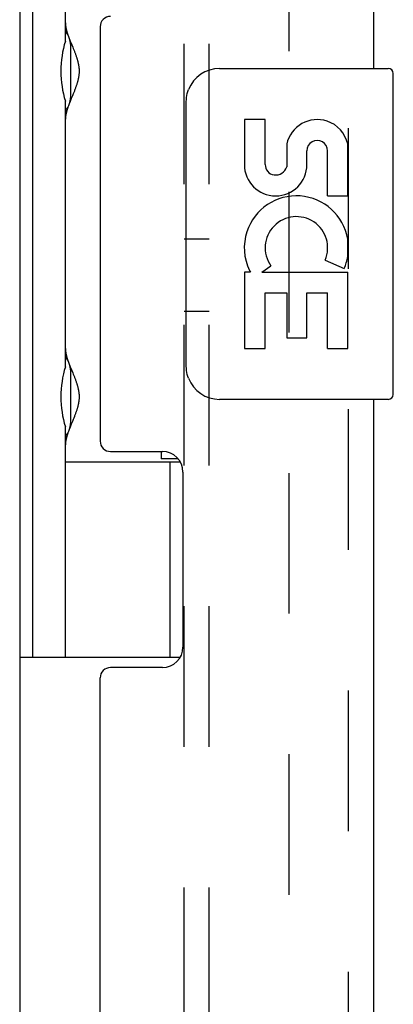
# Model space of a CAD drawing. Header units: inches. Extents: x 0 to 77.3, y 0 to 50.
# Tile 27 of 60: x 47.4 to 48.5, y 25.5 to 28.5. Entities that reach past the tile are written whole.
import ezdxf

# ---------------------------------------------------------------- set-up
doc = ezdxf.new("R2010")
doc.units = ezdxf.units.IN
doc.header["$LTSCALE"] = 4.25
doc.header["$MEASUREMENT"] = 0
doc.linetypes.add('HIDDEN', pattern=[0.2, 0.1, -0.1])
doc.layers.get('0').update_dxf_attribs({"linetype": 'CONTINUOUS'})
for name, color, linetype in [('DEFAULT_2', 8, 'HIDDEN'), ('REAR_DOOR', 7, 'CONTINUOUS'), ('SUBPANEL', 7, 'CONTINUOUS')]:
    doc.layers.add(name, color=color, linetype=linetype)

msp = doc.modelspace()

# ---------------------------------------------------------------- linework, layer by layer
at = {"color": 3, "linetype": 'Continuous'}
msp.add_line((47.372926, 29.61736), (47.372926, 20.02136), dxfattribs=at)
at = {"color": 7, "linetype": 'Continuous'}
for p, q in [((47.412296, 26.53983), (47.412296, 29.098885)), ((47.510721, 28.402065), (47.510721, 29.098885)), ((47.525628, 28.401988), (47.527145, 28.3982)), ((47.527145, 28.3982), (47.53285, 28.38417)), ((47.527481, 28.241484), (47.527481, 28.381484)), ((47.53285, 28.38417), (47.53454, 28.379998)), ((47.53454, 28.379998), (47.536226, 28.37579)), ((47.53454, 28.242969), (47.53201, 28.236734)), ((47.536226, 28.247178), (47.53454, 28.242969)), ((47.537883, 28.251379), (47.536226, 28.247178)), ((47.510721, 27.417813), (47.510721, 28.220902)), ((47.524893, 28.219127), (47.523891, 28.216573)), ((47.526379, 28.222859), (47.524893, 28.219127)), ((47.528723, 28.228666), (47.526379, 28.222859)), ((47.53201, 28.236734), (47.528723, 28.228666)), ((47.525628, 27.417736), (47.527145, 27.413948)), ((47.527145, 27.413948), (47.53285, 27.399918)), ((47.527481, 27.257232), (47.527481, 27.397232)), ((47.53285, 27.399918), (47.53454, 27.395746)), ((47.53454, 27.395746), (47.536226, 27.391538)), ((47.536226, 27.262926), (47.53454, 27.258717)), ((47.537883, 27.267127), (47.536226, 27.262926)), ((47.510721, 26.53983), (47.510721, 27.23665)), ((47.524893, 27.234875), (47.523891, 27.232321)), ((47.526379, 27.238607), (47.524893, 27.234875)), ((47.528723, 27.244414), (47.526379, 27.238607)), ((47.53201, 27.252482), (47.528723, 27.244414)), ((47.53454, 27.258717), (47.53201, 27.252482)), ((47.799647, 27.16186), (47.799647, 27.13936)), ((47.510721, 27.130381), (47.857814, 27.130381)), ((47.851633, 27.13936), (47.799647, 27.13936)), ((47.825682, 27.130381), (47.825682, 26.53983)), ((47.372926, 26.53983), (47.857519, 26.53983))]:
    msp.add_line(p, q, dxfattribs=at)
for points in [[(47.510721, 28.457107), (47.510729, 28.456194), (47.510753, 28.455263), (47.510793, 28.454314), (47.510849, 28.453348), (47.510922, 28.452363), (47.511012, 28.45136), (47.511118, 28.450337), (47.511241, 28.449296), (47.511381, 28.448235), (47.511538, 28.447154), (47.511713, 28.446053), (47.511905, 28.444932), (47.512115, 28.443789), (47.512343, 28.442626), (47.512589, 28.44144), (47.512853, 28.440233), (47.513135, 28.439004), (47.513436, 28.437753), (47.513756, 28.436479), (47.514094, 28.435181), (47.514451, 28.43386), (47.514827, 28.432515), (47.515223, 28.431146), (47.515637, 28.429751), (47.516071, 28.428331), (47.516525, 28.426886), (47.516998, 28.425415), (47.51749, 28.423918), (47.518002, 28.422395), (47.518533, 28.420845), (47.518999, 28.419511)], [(47.523891, 28.406394), (47.524176, 28.405664), (47.525628, 28.401988)], [(47.536226, 28.37579), (47.537883, 28.371589), (47.538692, 28.369503), (47.539486, 28.367432), (47.540262, 28.365378), (47.541018, 28.363345), (47.541753, 28.361337), (47.542463, 28.359356), (47.543148, 28.357405), (47.543806, 28.355488), (47.544436, 28.353608), (47.545037, 28.351766), (47.545609, 28.349965), (47.546152, 28.348201), (47.546667, 28.346476), (47.547154, 28.344786), (47.547614, 28.343133), (47.548047, 28.341514), (47.548455, 28.339927), (47.548838, 28.338372), (47.549196, 28.336847), (47.549531, 28.335352), (47.549843, 28.333884), (47.550133, 28.332441), (47.550402, 28.33102), (47.55065, 28.329621), (47.550879, 28.32824), (47.551088, 28.326876), (47.551279, 28.325531), (47.551451, 28.324201), (47.551605, 28.322887), (47.551741, 28.321587), (47.551861, 28.320299), (47.551964, 28.319022), (47.55205, 28.317754), (47.55212, 28.316493), (47.552175, 28.315236), (47.552214, 28.313983), (47.552237, 28.312733), (47.552245, 28.311484), (47.552237, 28.310235), (47.552214, 28.308984), (47.552175, 28.307732), (47.55212, 28.306475), (47.55205, 28.305214), (47.551964, 28.303945), (47.551861, 28.302668), (47.551741, 28.301381), (47.551605, 28.30008), (47.551451, 28.298766), (47.551279, 28.297437), (47.551088, 28.296091), (47.550879, 28.294728), (47.55065, 28.293347), (47.550402, 28.291947), (47.550133, 28.290527), (47.549843, 28.289084), (47.549531, 28.287616), (47.549196, 28.28612), (47.548838, 28.284595), (47.548455, 28.28304), (47.548048, 28.281454), (47.547614, 28.279835), (47.547154, 28.278181), (47.546667, 28.276492), (47.546152, 28.274766), (47.545609, 28.273003), (47.545037, 28.271201), (47.544436, 28.269359), (47.543806, 28.26748), (47.543148, 28.265563), (47.542463, 28.263612), (47.541753, 28.261631), (47.541019, 28.259623), (47.540262, 28.25759), (47.539486, 28.255536), (47.538692, 28.253464), (47.537883, 28.251379)], [(47.518999, 28.203456), (47.518533, 28.202122), (47.518002, 28.200572), (47.51749, 28.199049), (47.516998, 28.197552), (47.516525, 28.196081), (47.516071, 28.194636), (47.515637, 28.193216), (47.515223, 28.191822), (47.514827, 28.190452), (47.514451, 28.189107), (47.514094, 28.187786), (47.513756, 28.186489), (47.513436, 28.185215), (47.513135, 28.183963), (47.512853, 28.182734), (47.512589, 28.181527), (47.512343, 28.180342), (47.512115, 28.179178), (47.511905, 28.178036), (47.511713, 28.176914), (47.511538, 28.175813), (47.511381, 28.174732), (47.511241, 28.173671), (47.511118, 28.17263), (47.511012, 28.171608), (47.510922, 28.170604), (47.510849, 28.16962), (47.510793, 28.168653), (47.510753, 28.167705), (47.510729, 28.166773), (47.510721, 28.16586)], [(47.510721, 27.472855), (47.510729, 27.471942), (47.510753, 27.471011), (47.510793, 27.470062), (47.510849, 27.469096), (47.510922, 27.468111), (47.511012, 27.467108), (47.511118, 27.466086), (47.511241, 27.465044), (47.511381, 27.463983), (47.511538, 27.462902), (47.511713, 27.461801), (47.511905, 27.46068), (47.512115, 27.459537), (47.512343, 27.458374), (47.512589, 27.457188), (47.512853, 27.455981), (47.513135, 27.454752), (47.513436, 27.453501), (47.513756, 27.452227), (47.514094, 27.450929), (47.514451, 27.449608), (47.514827, 27.448263), (47.515223, 27.446894), (47.515637, 27.445499), (47.516071, 27.444079), (47.516525, 27.442634), (47.516998, 27.441163), (47.51749, 27.439666), (47.518002, 27.438143), (47.518533, 27.436593), (47.518999, 27.435259)], [(47.523891, 27.422142), (47.524176, 27.421412), (47.525628, 27.417736)], [(47.536226, 27.391538), (47.537883, 27.387337), (47.538692, 27.385251), (47.539486, 27.38318), (47.540262, 27.381126), (47.541018, 27.379093), (47.541753, 27.377085), (47.542463, 27.375104), (47.543148, 27.373153), (47.543806, 27.371236), (47.544436, 27.369356), (47.545037, 27.367514), (47.545609, 27.365713), (47.546152, 27.363949), (47.546667, 27.362224), (47.547154, 27.360534), (47.547614, 27.358881), (47.548047, 27.357262), (47.548455, 27.355675), (47.548838, 27.35412), (47.549196, 27.352596), (47.549531, 27.3511), (47.549843, 27.349632), (47.550133, 27.348189), (47.550402, 27.346768), (47.55065, 27.345369), (47.550879, 27.343988), (47.551088, 27.342625), (47.551279, 27.341279), (47.551451, 27.339949), (47.551605, 27.338635), (47.551741, 27.337335), (47.551861, 27.336047), (47.551964, 27.33477), (47.55205, 27.333502), (47.55212, 27.332241), (47.552175, 27.330984), (47.552214, 27.329731), (47.552237, 27.328481), (47.552245, 27.327232), (47.552237, 27.325983), (47.552214, 27.324732), (47.552175, 27.32348), (47.55212, 27.322223), (47.55205, 27.320962), (47.551964, 27.319693), (47.551861, 27.318416), (47.551741, 27.317129), (47.551605, 27.315829), (47.551451, 27.314514), (47.551279, 27.313185), (47.551088, 27.311839), (47.550879, 27.310476), (47.55065, 27.309095), (47.550402, 27.307695), (47.550133, 27.306275), (47.549843, 27.304832), (47.549531, 27.303364), (47.549196, 27.301868), (47.548838, 27.300343), (47.548455, 27.298788), (47.548048, 27.297202), (47.547614, 27.295583), (47.547154, 27.293929), (47.546667, 27.29224), (47.546152, 27.290514), (47.545609, 27.288751), (47.545037, 27.286949), (47.544436, 27.285107), (47.543806, 27.283228), (47.543148, 27.281311), (47.542463, 27.27936), (47.541753, 27.277379), (47.541019, 27.275371), (47.540262, 27.273338), (47.539486, 27.271284), (47.538692, 27.269212), (47.537883, 27.267127)], [(47.518999, 27.219204), (47.518533, 27.21787), (47.518002, 27.216321), (47.51749, 27.214797), (47.516998, 27.2133), (47.516525, 27.211829), (47.516071, 27.210384), (47.515637, 27.208964), (47.515223, 27.20757), (47.514827, 27.2062), (47.514451, 27.204855), (47.514094, 27.203534), (47.513756, 27.202237), (47.513436, 27.200963), (47.513135, 27.199711), (47.512853, 27.198482), (47.512589, 27.197275), (47.512343, 27.19609), (47.512115, 27.194926), (47.511905, 27.193784), (47.511713, 27.192662), (47.511538, 27.191561), (47.511381, 27.19048), (47.511241, 27.189419), (47.511118, 27.188378), (47.511012, 27.187356), (47.510922, 27.186352), (47.510849, 27.185368), (47.510793, 27.184401), (47.510753, 27.183453), (47.510729, 27.182522), (47.510721, 27.181608)]]:
    msp.add_lwpolyline(points, dxfattribs=at)
for centre, start, end in [((47.437481, 28.381484), 0, 35.468209), ((47.437481, 28.241484), 324.531791, 360), ((47.437481, 27.397232), 0, 35.468209), ((47.437481, 27.257232), 324.531791, 360)]:
    msp.add_arc(centre, 0.09, start, end, dxfattribs=at)
for centre in [(47.605504, 28.311484), (47.605504, 27.327232)]:
    msp.add_ellipse(centre, major_axis=(0, 0.1875), ratio=0.57735027, start_param=1.06660179, end_param=2.07499086, dxfattribs=at)
at = {"layer": 'DEFAULT_2', "color": 8, "linetype": 'HIDDEN'}
msp.add_line((48.185434, 29.646782), (48.185434, 19.991938), dxfattribs=at)
at = {"layer": 'REAR_DOOR', "color": 8, "linetype": 'HIDDEN'}
msp.add_line((48.365847, 19.21436), (48.365847, 30.42436), dxfattribs=at)
at = {"layer": 'REAR_DOOR', "color": 3, "linetype": 'Continuous'}
for p, q in [((48.440847, 30.42436), (48.440847, 28.31936)), ((47.615847, 28.44586), (47.615847, 27.19286)), ((48.440847, 27.31936), (48.440847, 22.31936)), ((47.646847, 27.16186), (47.803847, 27.16186)), ((47.865847, 27.09986), (47.865847, 26.57086)), ((47.803847, 26.50886), (47.646847, 26.50886)), ((47.615847, 23.16086), (47.615847, 26.47786))]:
    msp.add_line(p, q, dxfattribs=at)
at = {"layer": 'REAR_DOOR', "color": 7, "linetype": 'Continuous'}
for p, q in [((47.975847, 28.31936), (48.485847, 28.31936)), ((48.500847, 27.33436), (48.500847, 28.30436)), ((47.87594, 27.41936), (47.87594, 28.21936)), ((48.051179, 28.165158), (48.051179, 28.02884)), ((48.114053, 28.165158), (48.051179, 28.165158)), ((48.114053, 28.02884), (48.114053, 28.165158)), ((48.179173, 28.091399), (48.179221, 28.022391)), ((48.239817, 28.02884), (48.239782, 28.070826)), ((48.302672, 27.934535), (48.302672, 28.070853)), ((48.363297, 27.934535), (48.363297, 28.091334)), ((48.302672, 27.934535), (48.363297, 27.934535)), ((48.363297, 27.750866), (48.363297, 27.803851)), ((48.29492, 27.739895), (48.352615, 27.714924)), ((48.103832, 27.70392), (48.131205, 27.723108)), ((48.069385, 27.70392), (48.051179, 27.70392)), ((48.051179, 27.70392), (48.051179, 27.473549)), ((48.103832, 27.70392), (48.363297, 27.70392)), ((48.363297, 27.473549), (48.363297, 27.70392)), ((48.114053, 27.641046), (48.179187, 27.641046)), ((48.114053, 27.473549), (48.114053, 27.641046)), ((48.179187, 27.641046), (48.179187, 27.504986)), ((48.239798, 27.641046), (48.302672, 27.641046)), ((48.239798, 27.504986), (48.239798, 27.641046)), ((48.302672, 27.473549), (48.302672, 27.641046)), ((48.179187, 27.504986), (48.239798, 27.504986)), ((48.051179, 27.473549), (48.114053, 27.473549)), ((48.302672, 27.473549), (48.363297, 27.473549)), ((48.485847, 27.31936), (47.975847, 27.31936))]:
    msp.add_line(p, q, dxfattribs=at)
for points in [[(47.87594, 28.21936), (47.876133, 28.225661), (47.876707, 28.231881), (47.87765, 28.237998), (47.878956, 28.243992), (47.880615, 28.249844), (47.882618, 28.255531)], [(47.882618, 27.383189), (47.880616, 27.388873), (47.878957, 27.394723), (47.877651, 27.400716), (47.876708, 27.406833), (47.876134, 27.413055), (47.87594, 27.41936)]]:
    msp.add_lwpolyline(points, dxfattribs=at)
at = {"layer": 'REAR_DOOR', "color": 3, "linetype": 'Continuous'}
for centre, radius, start, end in [((47.646847, 28.44586), 0.031, 90, 180), ((47.646847, 27.19286), 0.031, 180, 270), ((47.803847, 27.09986), 0.062, 0, 90), ((47.803847, 26.57086), 0.062, 270, 360), ((47.646847, 26.47786), 0.031, 90, 180)]:
    msp.add_arc(centre, radius, start, end, dxfattribs=at)
at = {"layer": 'REAR_DOOR', "color": 7, "linetype": 'Continuous'}
for centre, radius, start, end in [((47.975847, 28.21936), 0.1, 90, 158.800361), ((48.485847, 28.30436), 0.015, 0, 90), ((48.271283, 28.070867), 0.094263, 71.726666, 167.433789), ((48.271283, 28.070867), 0.094263, 12.540171, 71.70103), ((48.271227, 28.070853), 0.031445, 0, 180.048471), ((48.145498, 28.02884), 0.094319, 180, 360), ((48.145498, 28.02884), 0.031445, 180, 261.229462), ((48.144846, 28.033718), 0.036194, 263.428547, 341.76278), ((48.20836, 27.777358), 0.157186, 9.703137, 161.879131), ((48.20836, 27.777358), 0.094319, 336.596647, 215.112175), ((48.20506, 27.777139), 0.154122, 161.419882, 206.196295), ((48.20836, 27.777358), 0.157186, 336.596647, 350.296863), ((48.20836, 27.777358), 0.157186, 205.737045, 207.853202), ((47.975847, 27.41936), 0.1, 201.20502, 270), ((48.485847, 27.33436), 0.015, 270, 360)]:
    msp.add_arc(centre, radius, start, end, dxfattribs=at)
at = {"layer": 'SUBPANEL', "color": 8, "linetype": 'HIDDEN'}
for p, q in [((47.869847, 20.31936), (47.869847, 29.31936)), ((47.944847, 20.31936), (47.944847, 29.31936)), ((47.944847, 27.80336), (47.869847, 27.80336)), ((47.944847, 27.58536), (47.869847, 27.58536))]:
    msp.add_line(p, q, dxfattribs=at)

doc.saveas('drawing.dxf')
